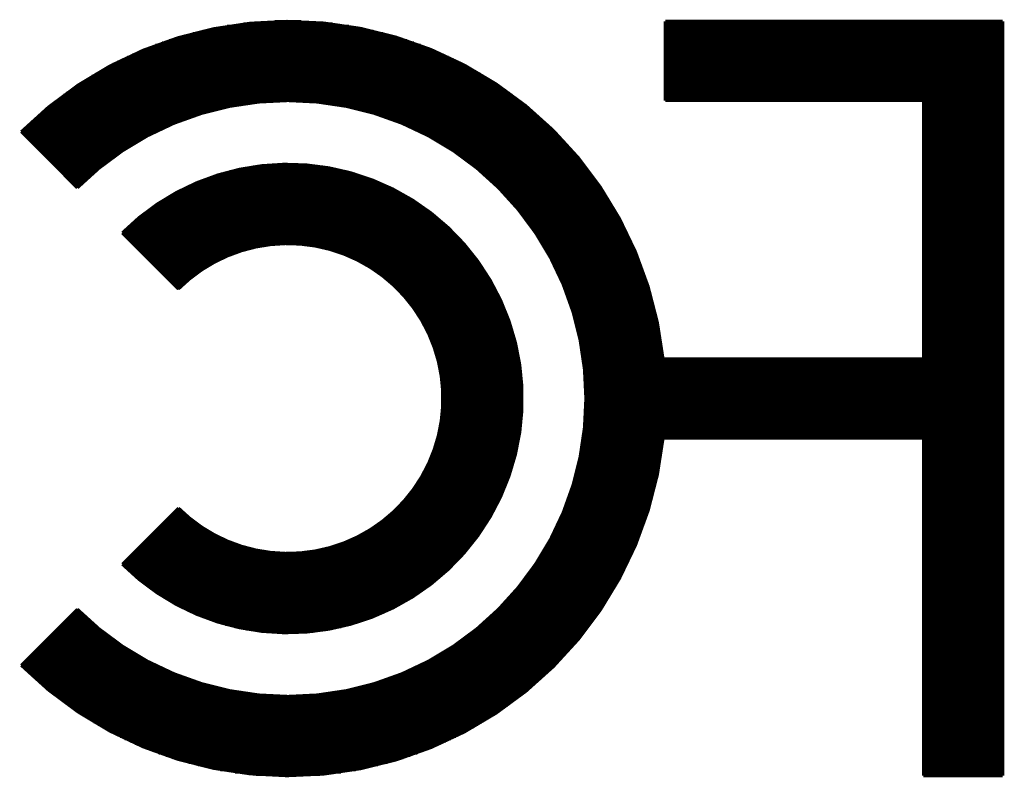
# Model space of a CAD drawing. Extents: x -181 to 108, y -18 to 160.
# Tile 15 of 18: x 47.44 to 57.05, y 53.06 to 60.45. Entities that reach past the tile are written whole.
import ezdxf

# ---------------------------------------------------------------- set-up
doc = ezdxf.new("R2010")
doc.units = 0
doc.layers.add('PACKAGE_GEOMETRY_SILKSCREEN_B', color=4, linetype='CONTINUOUS')

msp = doc.modelspace()

# ---------------------------------------------------------------- linework, layer by layer
at = {"layer": 'PACKAGE_GEOMETRY_SILKSCREEN_B', "const_width": 0.029464}
for points in [[(47.45863, 59.355736, -0.630642), (53.721762, 57.140856)], [(48.006, 58.808874, -2.414021), (48.006254, 54.697884)], [(48.444658, 58.369962, -2.414333), (48.444658, 55.136796)], [(48.99279, 57.822084, -2.414214), (48.99279, 55.684928)], [(53.722016, 56.366156, -0.630701), (47.45863, 54.150514)]]:
    msp.add_lwpolyline(points, format="xyb", dxfattribs=at)
for points in [[(50.18786, 60.432442), (49.93513, 60.432442)], [(53.74259, 60.434982), (53.74259, 59.659774)], [(57.036716, 60.434982), (53.74259, 60.434982)], [(57.036716, 60.432442), (53.74259, 60.432442)], [(57.036716, 53.07203), (57.036716, 60.434982)], [(50.892964, 60.339224), (49.230026, 60.339224)], [(50.785522, 60.362846), (49.337468, 60.362846)], [(50.658014, 60.38596), (49.464976, 60.38596)], [(50.493422, 60.409328), (49.629568, 60.409328)], [(57.036716, 60.409328), (53.74259, 60.409328)], [(57.036716, 60.38596), (53.74259, 60.38596)], [(57.036716, 60.362846), (53.74259, 60.362846)], [(57.036716, 60.339224), (53.74259, 60.339224)], [(51.223418, 60.246768), (48.899572, 60.246768)], [(51.150774, 60.269882), (48.972216, 60.269882)], [(51.072796, 60.292742), (49.050194, 60.292742)], [(50.98796, 60.31611), (49.13503, 60.31611)], [(57.036716, 60.31611), (53.74259, 60.31611)], [(57.036716, 60.292742), (53.74259, 60.292742)], [(57.036716, 60.269882), (53.74259, 60.269882)], [(57.036716, 60.246768), (53.74259, 60.246768)], [(51.527202, 60.130182), (48.595788, 60.130182)], [(51.472592, 60.153296), (48.650398, 60.153296)], [(51.414934, 60.176664), (48.708056, 60.176664)], [(51.354736, 60.199524), (48.768254, 60.199524)], [(51.290982, 60.2234), (48.832008, 60.2234)], [(57.036716, 60.2234), (53.74259, 60.2234)], [(57.036716, 60.199524), (53.74259, 60.199524)], [(57.036716, 60.176664), (53.74259, 60.176664)], [(57.036716, 60.153296), (53.74259, 60.153296)], [(57.036716, 60.130182), (53.74259, 60.130182)], [(51.725322, 60.036964), (48.397668, 60.036964)], [(51.678332, 60.060078), (48.444658, 60.060078)], [(51.630072, 60.083192), (48.492918, 60.083192)], [(51.579526, 60.106814), (48.543464, 60.106814)], [(57.036716, 60.106814), (53.74259, 60.106814)], [(57.036716, 60.083192), (53.74259, 60.083192)], [(57.036716, 60.060078), (53.74259, 60.060078)], [(57.036716, 60.036964), (53.74259, 60.036964)], [(51.89728, 59.944254), (48.22571, 59.944254)], [(51.856386, 59.967622), (48.266604, 59.967622)], [(51.813968, 59.990736), (48.309022, 59.990736)], [(51.770534, 60.014104), (48.352456, 60.014104)], [(57.036716, 60.014104), (53.74259, 60.014104)], [(57.036716, 59.990736), (53.74259, 59.990736)], [(57.036716, 59.967622), (53.74259, 59.967622)], [(57.036716, 59.944254), (53.74259, 59.944254)], [(52.050188, 59.851036), (48.072802, 59.851036)], [(52.013358, 59.87415), (48.109632, 59.87415)], [(51.975766, 59.897518), (48.147224, 59.897518)], [(51.937158, 59.920632), (48.185832, 59.920632)], [(57.036716, 59.920632), (53.74259, 59.920632)], [(57.036716, 59.897518), (53.74259, 59.897518)], [(57.036716, 59.87415), (53.74259, 59.87415)], [(57.036716, 59.851036), (53.74259, 59.851036)], [(52.188364, 59.757818), (47.934626, 59.757818)], [(52.154836, 59.780932), (47.968154, 59.780932)], [(52.121054, 59.805062), (48.001936, 59.805062)], [(52.086002, 59.828176), (48.036988, 59.828176)], [(57.036716, 59.828176), (53.74259, 59.828176)], [(57.036716, 59.805062), (53.74259, 59.805062)], [(57.036716, 59.780932), (53.74259, 59.780932)], [(57.036716, 59.757818), (53.74259, 59.757818)], [(52.31384, 59.664854), (47.80915, 59.664854)], [(52.283614, 59.688476), (47.839376, 59.688476)], [(52.252372, 59.71159), (47.870618, 59.71159)], [(52.220622, 59.734958), (47.902368, 59.734958)], [(57.036716, 59.734958), (53.74259, 59.734958)], [(57.036716, 59.71159), (53.74259, 59.71159)], [(57.036716, 59.688476), (53.74259, 59.688476)], [(57.036716, 59.664854), (53.74259, 59.664854)], [(53.74259, 59.659774), (56.261508, 59.659774)], [(56.261508, 59.659774), (56.261508, 57.140856)], [(49.353978, 59.572398), (47.693834, 59.572398)], [(49.454054, 59.595004), (47.721774, 59.595004)], [(49.57572, 59.618372), (47.750476, 59.618372)], [(49.741328, 59.641486), (47.779686, 59.641486)], [(52.343304, 59.641486), (50.381662, 59.641486)], [(52.372514, 59.618372), (50.54727, 59.618372)], [(52.401216, 59.595004), (50.668936, 59.595004)], [(52.429156, 59.572398), (50.769012, 59.572398)], [(57.036716, 59.641486), (56.261508, 59.641486)], [(57.036716, 59.618372), (56.261508, 59.618372)], [(57.036716, 59.595004), (56.261508, 59.595004)], [(57.036716, 59.572398), (56.261508, 59.572398)], [(49.053496, 59.478926), (47.587408, 59.478926)], [(49.11852, 59.502548), (47.613062, 59.502548)], [(49.189386, 59.525916), (47.639478, 59.525916)], [(49.26711, 59.54903), (47.666656, 59.54903)], [(52.456334, 59.54903), (50.85588, 59.54903)], [(52.483512, 59.525916), (50.933604, 59.525916)], [(52.509928, 59.502548), (51.00447, 59.502548)], [(52.535582, 59.478926), (51.06924, 59.478926)], [(57.036716, 59.54903), (56.261508, 59.54903)], [(57.036716, 59.525916), (56.261508, 59.525916)], [(57.036716, 59.502548), (56.261508, 59.502548)], [(57.036716, 59.478926), (56.261508, 59.478926)], [(48.782478, 59.36234), (47.46498, 59.36234)], [(48.830738, 59.38647), (47.488602, 59.38647)], [(48.882046, 59.409584), (47.512732, 59.409584)], [(48.935386, 59.432444), (47.537116, 59.432444)], [(48.992536, 59.455812), (47.562008, 59.455812)], [(52.560982, 59.455812), (51.130454, 59.455812)], [(52.585874, 59.432444), (51.18735, 59.432444)], [(52.610258, 59.409584), (51.240944, 59.409584)], [(52.634388, 59.38647), (51.292252, 59.38647)], [(52.65801, 59.36234), (51.340512, 59.36234)], [(57.036716, 59.455812), (56.261508, 59.455812)], [(57.036716, 59.432444), (56.261508, 59.432444)], [(57.036716, 59.409584), (56.261508, 59.409584)], [(57.036716, 59.38647), (56.261508, 59.38647)], [(57.036716, 59.36234), (56.261508, 59.36234)], [(47.458376, 59.356498), (48.006254, 58.80862)], [(48.735996, 59.339226), (47.475394, 59.339226)], [(48.691292, 59.316366), (47.498508, 59.316366)], [(48.648874, 59.293252), (47.521622, 59.293252)], [(48.60798, 59.269884), (47.54499, 59.269884)], [(52.681124, 59.339226), (51.386994, 59.339226)], [(52.703984, 59.316366), (51.431444, 59.316366)], [(52.726082, 59.293252), (51.474116, 59.293252)], [(52.74818, 59.269884), (51.51501, 59.269884)], [(57.036716, 59.339226), (56.261508, 59.339226)], [(57.036716, 59.316366), (56.261508, 59.316366)], [(57.036716, 59.293252), (56.261508, 59.293252)], [(57.036716, 59.269884), (56.261508, 59.269884)], [(48.568102, 59.24677), (47.568104, 59.24677)], [(48.530002, 59.223148), (47.591472, 59.223148)], [(48.493426, 59.19978), (47.614586, 59.19978)], [(48.457612, 59.176666), (47.637954, 59.176666)], [(52.76977, 59.24677), (51.554888, 59.24677)], [(52.791106, 59.223148), (51.592988, 59.223148)], [(52.811934, 59.19978), (51.629564, 59.19978)], [(52.832254, 59.176666), (51.665378, 59.176666)], [(57.036716, 59.24677), (56.261508, 59.24677)], [(57.036716, 59.223148), (56.261508, 59.223148)], [(57.036716, 59.19978), (56.261508, 59.19978)], [(57.036716, 59.176666), (56.261508, 59.176666)], [(48.422814, 59.153806), (47.661068, 59.153806)], [(48.38954, 59.130438), (47.684436, 59.130438)], [(48.356774, 59.107324), (47.70755, 59.107324)], [(48.325278, 59.08421), (47.730664, 59.08421)], [(52.85232, 59.153806), (51.700176, 59.153806)], [(52.872386, 59.130438), (51.73345, 59.130438)], [(52.89169, 59.107324), (51.766216, 59.107324)], [(52.910994, 59.08421), (51.797712, 59.08421)], [(57.036716, 59.153806), (56.261508, 59.153806)], [(57.036716, 59.130438), (56.261508, 59.130438)], [(57.036716, 59.107324), (56.261508, 59.107324)], [(57.036716, 59.08421), (56.261508, 59.08421)], [(48.294544, 59.060588), (47.754032, 59.060588)], [(48.264572, 59.03722), (47.777146, 59.03722)], [(48.235108, 59.014106), (47.800514, 59.014106)], [(48.20666, 58.991246), (47.824136, 58.991246)], [(50.53076, 58.991246), (49.59223, 58.991246)], [(50.401728, 59.014106), (49.721262, 59.014106)], [(50.16119, 59.03722), (49.9618, 59.03722)], [(52.930044, 59.060588), (51.828446, 59.060588)], [(52.948586, 59.03722), (51.858418, 59.03722)], [(52.96662, 59.014106), (51.887882, 59.014106)], [(52.984654, 58.991246), (51.91633, 58.991246)], [(57.036716, 59.060588), (56.261508, 59.060588)], [(57.036716, 59.03722), (56.261508, 59.03722)], [(57.036716, 59.014106), (56.261508, 59.014106)], [(57.036716, 58.991246), (56.261508, 58.991246)], [(48.179228, 58.967878), (47.84725, 58.967878)], [(48.15205, 58.944002), (47.870618, 58.944002)], [(48.125634, 58.920634), (47.893732, 58.920634)], [(48.09998, 58.897774), (47.9171, 58.897774)], [(50.853594, 58.897774), (49.269396, 58.897774)], [(50.787808, 58.920634), (49.335182, 58.920634)], [(50.714148, 58.944002), (49.408842, 58.944002)], [(50.630328, 58.967878), (49.492662, 58.967878)], [(53.002434, 58.967878), (51.943762, 58.967878)], [(53.019706, 58.944002), (51.97094, 58.944002)], [(53.036724, 58.920634), (51.997356, 58.920634)], [(53.053488, 58.897774), (52.02301, 58.897774)], [(57.036716, 58.967878), (56.261508, 58.967878)], [(57.036716, 58.944002), (56.261508, 58.944002)], [(57.036716, 58.920634), (56.261508, 58.920634)], [(57.036716, 58.897774), (56.261508, 58.897774)], [(48.074834, 58.87466), (47.940214, 58.87466)], [(48.05045, 58.851546), (47.963582, 58.851546)], [(48.026574, 58.828178), (47.986696, 58.828178)], [(51.07051, 58.804556), (49.05248, 58.804556)], [(51.021742, 58.828178), (49.101248, 58.828178)], [(50.969672, 58.851546), (49.153318, 58.851546)], [(50.9143, 58.87466), (49.20869, 58.87466)], [(53.070252, 58.87466), (52.048156, 58.87466)], [(53.086254, 58.851546), (52.07254, 58.851546)], [(53.10251, 58.828178), (52.096416, 58.828178)], [(53.118258, 58.804556), (52.120038, 58.804556)], [(57.036716, 58.87466), (56.261508, 58.87466)], [(57.036716, 58.851546), (56.261508, 58.851546)], [(57.036716, 58.828178), (56.261508, 58.828178)], [(57.036716, 58.804556), (56.261508, 58.804556)], [(51.240944, 58.7121), (48.882046, 58.7121)], [(51.20132, 58.735214), (48.92167, 58.735214)], [(51.159918, 58.758074), (48.963072, 58.758074)], [(51.116484, 58.781442), (49.006252, 58.781442)], [(53.133498, 58.781442), (52.142898, 58.781442)], [(53.148992, 58.758074), (52.165504, 58.758074)], [(53.163724, 58.735214), (52.187094, 58.735214)], [(53.178456, 58.7121), (52.208684, 58.7121)], [(57.036716, 58.781442), (56.261508, 58.781442)], [(57.036716, 58.758074), (56.261508, 58.758074)], [(57.036716, 58.735214), (56.261508, 58.735214)], [(57.036716, 58.7121), (56.261508, 58.7121)], [(51.415442, 58.595514), (48.707548, 58.595514)], [(51.383184, 58.618628), (48.739806, 58.618628)], [(51.349656, 58.641996), (48.773334, 58.641996)], [(51.314604, 58.665618), (48.808386, 58.665618)], [(51.27879, 58.688732), (48.8442, 58.688732)], [(53.192934, 58.688732), (52.229512, 58.688732)], [(53.207158, 58.665618), (52.250086, 58.665618)], [(53.221382, 58.641996), (52.270152, 58.641996)], [(53.235098, 58.618628), (52.28971, 58.618628)], [(53.24856, 58.595514), (52.309014, 58.595514)], [(57.036716, 58.688732), (56.261508, 58.688732)], [(57.036716, 58.665618), (56.261508, 58.665618)], [(57.036716, 58.641996), (56.261508, 58.641996)], [(57.036716, 58.618628), (56.261508, 58.618628)], [(57.036716, 58.595514), (56.261508, 58.595514)], [(51.533552, 58.502296), (48.589438, 58.502296)], [(51.505104, 58.52541), (48.617378, 58.52541)], [(51.476402, 58.54954), (48.646588, 58.54954)], [(51.446176, 58.572654), (48.67656, 58.572654)], [(53.261768, 58.572654), (52.328064, 58.572654)], [(53.274976, 58.54954), (52.346606, 58.54954)], [(53.28793, 58.52541), (52.36464, 58.52541)], [(53.300376, 58.502296), (52.38242, 58.502296)], [(57.036716, 58.572654), (56.261508, 58.572654)], [(57.036716, 58.54954), (56.261508, 58.54954)], [(57.036716, 58.52541), (56.261508, 58.52541)], [(57.036716, 58.502296), (56.261508, 58.502296)], [(51.637438, 58.409586), (48.485552, 58.409586)], [(51.612546, 58.432954), (48.51019, 58.432954)], [(51.587146, 58.456068), (48.535844, 58.456068)], [(51.56073, 58.479436), (48.56226, 58.479436)], [(53.313076, 58.479436), (52.399692, 58.479436)], [(53.325268, 58.456068), (52.41671, 58.456068)], [(53.336952, 58.432954), (52.43322, 58.432954)], [(53.34889, 58.409586), (52.44973, 58.409586)], [(57.036716, 58.479436), (56.261508, 58.479436)], [(57.036716, 58.456068), (56.261508, 58.456068)], [(57.036716, 58.432954), (56.261508, 58.432954)], [(57.036716, 58.409586), (56.261508, 58.409586)], [(48.444912, 58.369454), (48.993044, 57.82183)], [(51.684682, 58.36285), (48.45177, 58.36285)], [(51.661568, 58.385964), (48.461422, 58.385964)], [(51.707542, 58.339736), (48.474884, 58.339736)], [(51.72964, 58.316876), (48.497998, 58.316876)], [(53.360574, 58.385964), (52.465478, 58.385964)], [(53.372004, 58.36285), (52.481226, 58.36285)], [(53.38318, 58.339736), (52.496466, 58.339736)], [(53.394102, 58.316876), (52.511452, 58.316876)], [(57.036716, 58.385964), (56.261508, 58.385964)], [(57.036716, 58.36285), (56.261508, 58.36285)], [(57.036716, 58.339736), (56.261508, 58.339736)], [(57.036716, 58.316876), (56.261508, 58.316876)], [(51.75123, 58.293508), (48.521366, 58.293508)], [(51.772058, 58.270394), (48.54448, 58.270394)], [(49.831244, 58.247026), (48.567848, 58.247026)], [(49.712372, 58.223404), (48.590962, 58.223404)], [(51.792632, 58.247026), (50.291746, 58.247026)], [(51.81219, 58.223404), (50.410618, 58.223404)], [(53.405278, 58.293508), (52.52593, 58.293508)], [(53.415692, 58.270394), (52.540662, 58.270394)], [(53.426106, 58.247026), (52.554378, 58.247026)], [(53.436266, 58.223404), (52.568094, 58.223404)], [(57.036716, 58.293508), (56.261508, 58.293508)], [(57.036716, 58.270394), (56.261508, 58.270394)], [(57.036716, 58.247026), (56.261508, 58.247026)], [(57.036716, 58.223404), (56.261508, 58.223404)], [(49.625758, 58.20029), (48.61433, 58.20029)], [(49.554892, 58.176922), (48.637444, 58.176922)], [(49.493678, 58.154062), (48.660812, 58.154062)], [(49.439322, 58.130948), (48.684434, 58.130948)], [(51.831494, 58.20029), (50.497232, 58.20029)], [(51.850036, 58.176922), (50.568098, 58.176922)], [(51.868578, 58.154062), (50.629312, 58.154062)], [(51.886358, 58.130948), (50.683414, 58.130948)], [(53.446426, 58.20029), (52.582064, 58.20029)], [(53.456332, 58.176922), (52.595018, 58.176922)], [(53.46573, 58.154062), (52.607972, 58.154062)], [(53.475382, 58.130948), (52.620418, 58.130948)], [(57.036716, 58.20029), (56.261508, 58.20029)], [(57.036716, 58.176922), (56.261508, 58.176922)], [(57.036716, 58.154062), (56.261508, 58.154062)], [(57.036716, 58.130948), (56.261508, 58.130948)], [(49.3903, 58.107834), (48.707548, 58.107834)], [(49.345342, 58.083704), (48.730662, 58.083704)], [(49.303686, 58.060844), (48.75403, 58.060844)], [(49.265078, 58.03773), (48.777144, 58.03773)], [(51.90363, 58.107834), (50.73269, 58.107834)], [(51.920648, 58.083704), (50.777648, 58.083704)], [(51.937158, 58.060844), (50.819304, 58.060844)], [(51.952906, 58.03773), (50.857912, 58.03773)], [(53.48478, 58.107834), (52.633118, 58.107834)], [(53.49367, 58.083704), (52.645056, 58.083704)], [(53.502814, 58.060844), (52.65674, 58.060844)], [(53.51145, 58.03773), (52.668678, 58.03773)], [(57.036716, 58.107834), (56.261508, 58.107834)], [(57.036716, 58.083704), (56.261508, 58.083704)], [(57.036716, 58.060844), (56.261508, 58.060844)], [(57.036716, 58.03773), (56.261508, 58.03773)], [(49.228756, 58.014362), (48.800512, 58.014362)], [(49.194466, 57.991248), (48.823626, 57.991248)], [(49.162208, 57.967626), (48.846994, 57.967626)], [(49.131474, 57.944258), (48.870108, 57.944258)], [(49.102518, 57.921144), (48.893476, 57.921144)], [(51.968654, 58.014362), (50.894234, 58.014362)], [(51.98364, 57.991248), (50.928524, 57.991248)], [(51.998372, 57.967626), (50.960782, 57.967626)], [(52.012596, 57.944258), (50.991516, 57.944258)], [(52.02682, 57.921144), (51.020472, 57.921144)], [(53.520086, 58.014362), (52.680108, 58.014362)], [(53.528468, 57.991248), (52.69103, 57.991248)], [(53.536596, 57.967626), (52.701698, 57.967626)], [(53.54447, 57.944258), (52.712366, 57.944258)], [(53.552344, 57.921144), (52.722526, 57.921144)], [(57.036716, 58.014362), (56.261508, 58.014362)], [(57.036716, 57.991248), (56.261508, 57.991248)], [(57.036716, 57.967626), (56.261508, 57.967626)], [(57.036716, 57.944258), (56.261508, 57.944258)], [(57.036716, 57.921144), (56.261508, 57.921144)], [(49.074832, 57.898284), (48.91659, 57.898284)], [(49.048416, 57.87517), (48.939958, 57.87517)], [(49.02327, 57.851802), (48.963072, 57.851802)], [(48.999394, 57.828688), (48.986186, 57.828688)], [(52.040536, 57.898284), (51.048158, 57.898284)], [(52.05349, 57.87517), (51.074574, 57.87517)], [(52.066698, 57.851802), (51.09972, 57.851802)], [(52.079144, 57.828688), (51.123596, 57.828688)], [(53.560218, 57.898284), (52.732686, 57.898284)], [(53.567838, 57.87517), (52.742592, 57.87517)], [(53.575204, 57.851802), (52.75199, 57.851802)], [(53.582316, 57.828688), (52.761388, 57.828688)], [(57.036716, 57.898284), (56.261508, 57.898284)], [(57.036716, 57.87517), (56.261508, 57.87517)], [(57.036716, 57.851802), (56.261508, 57.851802)], [(57.036716, 57.828688), (56.261508, 57.828688)], [(52.091336, 57.805066), (51.146456, 57.805066)], [(52.103274, 57.781698), (51.168554, 57.781698)], [(52.114958, 57.758584), (51.18989, 57.758584)], [(52.126134, 57.735724), (51.209956, 57.735724)], [(53.589428, 57.805066), (52.770532, 57.805066)], [(53.596032, 57.781698), (52.779676, 57.781698)], [(53.60289, 57.758584), (52.788312, 57.758584)], [(53.60924, 57.735724), (52.796948, 57.735724)], [(57.036716, 57.805066), (56.261508, 57.805066)], [(57.036716, 57.781698), (56.261508, 57.781698)], [(57.036716, 57.758584), (56.261508, 57.758584)], [(57.036716, 57.735724), (56.261508, 57.735724)], [(52.137056, 57.712356), (51.229514, 57.712356)], [(52.147724, 57.689242), (51.248564, 57.689242)], [(52.157884, 57.665112), (51.26609, 57.665112)], [(52.16779, 57.642252), (51.283616, 57.642252)], [(53.615844, 57.712356), (52.804822, 57.712356)], [(53.621686, 57.689242), (52.81295, 57.689242)], [(53.628036, 57.665112), (52.820824, 57.665112)], [(53.633878, 57.642252), (52.828444, 57.642252)], [(57.036716, 57.712356), (56.261508, 57.712356)], [(57.036716, 57.689242), (56.261508, 57.689242)], [(57.036716, 57.665112), (56.261508, 57.665112)], [(57.036716, 57.642252), (56.261508, 57.642252)], [(52.177696, 57.619138), (51.300126, 57.619138)], [(52.186586, 57.596024), (51.316128, 57.596024)], [(52.19573, 57.572656), (51.331114, 57.572656)], [(52.204874, 57.549034), (51.3461, 57.549034)], [(53.639466, 57.619138), (52.83581, 57.619138)], [(53.645054, 57.596024), (52.842922, 57.596024)], [(53.650388, 57.572656), (52.84978, 57.572656)], [(53.655468, 57.549034), (52.856638, 57.549034)], [(57.036716, 57.619138), (56.261508, 57.619138)], [(57.036716, 57.596024), (56.261508, 57.596024)], [(57.036716, 57.572656), (56.261508, 57.572656)], [(57.036716, 57.549034), (56.261508, 57.549034)], [(52.213002, 57.52592), (51.360324, 57.52592)], [(52.221384, 57.502552), (51.373786, 57.502552)], [(52.229258, 57.479692), (51.38674, 57.479692)], [(52.237132, 57.456578), (51.399186, 57.456578)], [(53.660802, 57.52592), (52.862988, 57.52592)], [(53.665882, 57.502552), (52.869338, 57.502552)], [(53.670454, 57.479692), (52.875688, 57.479692)], [(53.674772, 57.456578), (52.88153, 57.456578)], [(57.036716, 57.52592), (56.261508, 57.52592)], [(57.036716, 57.502552), (56.261508, 57.502552)], [(57.036716, 57.479692), (56.261508, 57.479692)], [(57.036716, 57.456578), (56.261508, 57.456578)], [(52.244244, 57.43321), (51.411124, 57.43321)], [(52.251356, 57.410096), (51.422554, 57.410096)], [(52.258214, 57.386474), (51.433476, 57.386474)], [(52.264564, 57.36336), (51.444144, 57.36336)], [(53.679598, 57.43321), (52.887118, 57.43321)], [(53.683408, 57.410096), (52.892706, 57.410096)], [(53.68798, 57.386474), (52.89804, 57.386474)], [(53.69179, 57.36336), (52.902866, 57.36336)], [(57.036716, 57.43321), (56.261508, 57.43321)], [(57.036716, 57.410096), (56.261508, 57.410096)], [(57.036716, 57.386474), (56.261508, 57.386474)], [(57.036716, 57.36336), (56.261508, 57.36336)], [(52.271422, 57.339992), (51.45405, 57.339992)], [(52.277264, 57.317132), (51.463956, 57.317132)], [(52.282852, 57.294018), (51.472846, 57.294018)], [(52.288694, 57.27065), (51.481482, 57.27065)], [(53.695854, 57.339992), (52.907946, 57.339992)], [(53.699156, 57.317132), (52.912772, 57.317132)], [(53.702712, 57.294018), (52.91709, 57.294018)], [(53.706268, 57.27065), (52.921408, 57.27065)], [(57.036716, 57.339992), (56.261508, 57.339992)], [(57.036716, 57.317132), (56.261508, 57.317132)], [(57.036716, 57.294018), (56.261508, 57.294018)], [(57.036716, 57.27065), (56.261508, 57.27065)], [(52.293774, 57.246774), (51.489864, 57.246774)], [(52.298854, 57.223914), (51.497738, 57.223914)], [(52.30368, 57.200546), (51.505104, 57.200546)], [(52.307998, 57.177432), (51.511962, 57.177432)], [(52.312316, 57.154064), (51.518566, 57.154064)], [(53.70957, 57.246774), (52.925726, 57.246774)], [(53.712618, 57.223914), (52.929282, 57.223914)], [(53.715412, 57.200546), (52.933092, 57.200546)], [(53.718206, 57.177432), (52.936648, 57.177432)], [(53.721, 57.154064), (52.93995, 57.154064)], [(57.036716, 57.246774), (56.261508, 57.246774)], [(57.036716, 57.223914), (56.261508, 57.223914)], [(57.036716, 57.200546), (56.261508, 57.200546)], [(57.036716, 57.177432), (56.261508, 57.177432)], [(57.036716, 57.154064), (56.261508, 57.154064)], [(52.316126, 57.130442), (51.524916, 57.130442)], [(52.32019, 57.107328), (51.530504, 57.107328)], [(52.323746, 57.084214), (51.535838, 57.084214)], [(52.326794, 57.061354), (51.540918, 57.061354)], [(57.036716, 57.130442), (52.942998, 57.130442)], [(57.036716, 57.107328), (52.946046, 57.107328)], [(57.036716, 57.084214), (52.94884, 57.084214)], [(57.036716, 57.061354), (52.951126, 57.061354)], [(56.261508, 57.140856), (53.722016, 57.140856)], [(52.330096, 57.037986), (51.545744, 57.037986)], [(52.332636, 57.014872), (51.550062, 57.014872)], [(52.33543, 56.991504), (51.554126, 56.991504)], [(52.337462, 56.967882), (51.557428, 56.967882)], [(57.036716, 57.037986), (52.953666, 57.037986)], [(57.036716, 57.014872), (52.955952, 57.014872)], [(57.036716, 56.991504), (52.957984, 56.991504)], [(57.036716, 56.967882), (52.960016, 56.967882)], [(52.339748, 56.944768), (51.56073, 56.944768)], [(52.341526, 56.9214), (51.563524, 56.9214)], [(52.34305, 56.898286), (51.56581, 56.898286)], [(52.344574, 56.875426), (51.567842, 56.875426)], [(57.036716, 56.944768), (52.96154, 56.944768)], [(57.036716, 56.9214), (52.962556, 56.9214)], [(57.036716, 56.898286), (52.964334, 56.898286)], [(57.036716, 56.875426), (52.965096, 56.875426)], [(52.345844, 56.852312), (51.569366, 56.852312)], [(52.346606, 56.828182), (51.57089, 56.828182)], [(52.34686, 56.805322), (51.571652, 56.805322)], [(52.347622, 56.782208), (51.572414, 56.782208)], [(57.036716, 56.852312), (52.966112, 56.852312)], [(57.036716, 56.828182), (52.96662, 56.828182)], [(57.036716, 56.805322), (52.967382, 56.805322)], [(57.036716, 56.782208), (52.967382, 56.782208)], [(52.34686, 56.688736), (51.571398, 56.688736)], [(52.347368, 56.712104), (51.57216, 56.712104)], [(52.347622, 56.735726), (51.572414, 56.735726)], [(52.347622, 56.75884), (51.572922, 56.75884)], [(57.036716, 56.688736), (52.966874, 56.688736)], [(57.036716, 56.712104), (52.967382, 56.712104)], [(57.036716, 56.75884), (52.96789, 56.75884)], [(57.036716, 56.735726), (52.96789, 56.735726)], [(52.342288, 56.59628), (51.56454, 56.59628)], [(52.343812, 56.619648), (51.566572, 56.619648)], [(52.344828, 56.642254), (51.568604, 56.642254)], [(52.346098, 56.665622), (51.570128, 56.665622)], [(57.036716, 56.59628), (52.963572, 56.59628)], [(57.036716, 56.619648), (52.964588, 56.619648)], [(57.036716, 56.642254), (52.965858, 56.642254)], [(57.036716, 56.665622), (52.96662, 56.665622)], [(52.331112, 56.479694), (51.547776, 56.479694)], [(52.333906, 56.503062), (51.552094, 56.503062)], [(52.336192, 56.526176), (51.55565, 56.526176)], [(52.338732, 56.549798), (51.559206, 56.549798)], [(52.34051, 56.573166), (51.562, 56.573166)], [(57.036716, 56.479694), (52.954682, 56.479694)], [(57.036716, 56.503062), (52.957222, 56.503062)], [(57.036716, 56.526176), (52.958746, 56.526176)], [(57.036716, 56.549798), (52.960778, 56.549798)], [(57.036716, 56.573166), (52.962302, 56.573166)], [(52.318158, 56.386476), (51.52771, 56.386476)], [(52.321714, 56.40959), (51.533044, 56.40959)], [(52.32527, 56.43372), (51.538632, 56.43372)], [(52.328318, 56.456834), (51.543458, 56.456834)], [(57.036716, 56.386476), (52.944522, 56.386476)], [(57.036716, 56.40959), (52.947316, 56.40959)], [(57.036716, 56.43372), (52.95011, 56.43372)], [(57.036716, 56.456834), (52.952396, 56.456834)], [(52.30114, 56.29402), (51.501294, 56.29402)], [(52.305458, 56.317134), (51.508406, 56.317134)], [(52.310284, 56.340502), (51.51501, 56.340502)], [(52.314348, 56.363616), (51.521614, 56.363616)], [(53.713888, 56.29402), (52.93106, 56.29402)], [(53.716682, 56.317134), (52.934616, 56.317134)], [(53.719476, 56.340502), (52.938172, 56.340502)], [(53.722016, 56.363616), (52.941474, 56.363616)], [(53.722016, 56.365902), (56.261508, 56.365902)], [(56.261508, 56.365902), (56.261508, 53.07203)], [(57.036716, 56.363616), (56.261508, 56.363616)], [(57.036716, 56.340502), (56.261508, 56.340502)], [(57.036716, 56.317134), (56.261508, 56.317134)], [(57.036716, 56.29402), (56.261508, 56.29402)], [(52.280058, 56.201056), (51.468274, 56.201056)], [(52.285392, 56.223916), (51.47691, 56.223916)], [(52.29098, 56.24703), (51.485546, 56.24703)], [(52.29606, 56.270398), (51.493674, 56.270398)], [(53.700934, 56.201056), (52.91455, 56.201056)], [(53.70449, 56.223916), (52.918868, 56.223916)], [(53.708046, 56.24703), (52.923186, 56.24703)], [(53.711094, 56.270398), (52.92725, 56.270398)], [(57.036716, 56.270398), (56.261508, 56.270398)], [(57.036716, 56.24703), (56.261508, 56.24703)], [(57.036716, 56.223916), (56.261508, 56.223916)], [(57.036716, 56.201056), (56.261508, 56.201056)], [(52.254912, 56.107838), (51.428142, 56.107838)], [(52.261516, 56.13146), (51.438556, 56.13146)], [(52.267866, 56.154574), (51.44897, 56.154574)], [(52.273962, 56.177688), (51.458622, 56.177688)], [(53.68544, 56.107838), (52.895246, 56.107838)], [(53.689758, 56.13146), (52.90058, 56.13146)], [(53.693822, 56.154574), (52.905152, 56.154574)], [(53.697378, 56.177688), (52.910232, 56.177688)], [(57.036716, 56.177688), (56.261508, 56.177688)], [(57.036716, 56.154574), (56.261508, 56.154574)], [(57.036716, 56.13146), (56.261508, 56.13146)], [(57.036716, 56.107838), (56.261508, 56.107838)], [(52.225194, 56.015128), (51.379882, 56.015128)], [(52.233068, 56.038496), (51.392582, 56.038496)], [(52.240688, 56.061356), (51.405282, 56.061356)], [(52.2478, 56.08447), (51.416712, 56.08447)], [(53.66766, 56.015128), (52.872386, 56.015128)], [(53.672486, 56.038496), (52.878482, 56.038496)], [(53.677312, 56.061356), (52.884324, 56.061356)], [(53.68163, 56.08447), (52.889912, 56.08447)], [(57.036716, 56.08447), (56.261508, 56.08447)], [(57.036716, 56.061356), (56.261508, 56.061356)], [(57.036716, 56.038496), (56.261508, 56.038496)], [(57.036716, 56.015128), (56.261508, 56.015128)], [(52.190904, 55.92191), (51.32324, 55.92191)], [(52.200048, 55.945024), (51.338226, 55.945024)], [(52.208684, 55.967884), (51.352704, 55.967884)], [(52.217066, 55.991252), (51.366674, 55.991252)], [(53.647594, 55.92191), (52.846224, 55.92191)], [(53.652928, 55.945024), (52.853336, 55.945024)], [(53.658008, 55.967884), (52.859432, 55.967884)], [(53.663088, 55.991252), (52.86629, 55.991252)], [(57.036716, 55.991252), (56.261508, 55.991252)], [(57.036716, 55.967884), (56.261508, 55.967884)], [(57.036716, 55.945024), (56.261508, 55.945024)], [(57.036716, 55.92191), (56.261508, 55.92191)], [(52.15255, 55.828692), (51.2572, 55.828692)], [(52.16271, 55.851806), (51.274472, 55.851806)], [(52.172616, 55.875428), (51.29149, 55.875428)], [(52.182014, 55.898796), (51.308, 55.898796)], [(53.624988, 55.828692), (52.816506, 55.828692)], [(53.63083, 55.851806), (52.82438, 55.851806)], [(53.636164, 55.875428), (52.832, 55.875428)], [(53.64226, 55.898796), (52.839112, 55.898796)], [(57.036716, 55.898796), (56.261508, 55.898796)], [(57.036716, 55.875428), (56.261508, 55.875428)], [(57.036716, 55.851806), (56.261508, 55.851806)], [(57.036716, 55.828692), (56.261508, 55.828692)], [(52.097432, 55.712868), (51.157124, 55.712868)], [(52.108608, 55.735982), (51.178714, 55.735982)], [(52.120038, 55.75935), (51.199796, 55.75935)], [(52.131214, 55.782464), (51.219862, 55.782464)], [(52.142136, 55.805324), (51.238658, 55.805324)], [(53.592476, 55.712868), (52.77485, 55.712868)], [(53.599334, 55.735982), (52.783994, 55.735982)], [(53.605938, 55.75935), (52.79263, 55.75935)], [(53.612288, 55.782464), (52.800758, 55.782464)], [(53.618638, 55.805324), (52.808632, 55.805324)], [(57.036716, 55.805324), (56.261508, 55.805324)], [(57.036716, 55.782464), (56.261508, 55.782464)], [(57.036716, 55.75935), (56.261508, 55.75935)], [(57.036716, 55.735982), (56.261508, 55.735982)], [(57.036716, 55.712868), (56.261508, 55.712868)], [(48.993044, 55.684928), (48.444912, 55.136796)], [(49.062386, 55.619904), (48.927512, 55.619904)], [(49.036224, 55.642764), (48.95088, 55.642764)], [(49.01184, 55.665878), (48.973994, 55.665878)], [(52.046886, 55.619904), (51.060604, 55.619904)], [(52.05984, 55.642764), (51.086766, 55.642764)], [(52.07254, 55.665878), (51.11115, 55.665878)], [(52.084986, 55.689246), (51.134772, 55.689246)], [(53.563774, 55.619904), (52.737512, 55.619904)], [(53.571394, 55.642764), (52.747418, 55.642764)], [(53.578506, 55.665878), (52.756816, 55.665878)], [(53.585618, 55.689246), (52.765706, 55.689246)], [(57.036716, 55.689246), (56.261508, 55.689246)], [(57.036716, 55.665878), (56.261508, 55.665878)], [(57.036716, 55.642764), (56.261508, 55.642764)], [(57.036716, 55.619904), (56.261508, 55.619904)], [(49.178718, 55.526686), (48.834802, 55.526686)], [(49.147222, 55.549546), (48.857916, 55.549546)], [(49.117504, 55.57266), (48.881284, 55.57266)], [(49.089056, 55.59679), (48.904398, 55.59679)], [(51.990498, 55.526686), (50.944272, 55.526686)], [(52.00523, 55.549546), (50.975768, 55.549546)], [(52.019708, 55.57266), (51.005486, 55.57266)], [(52.033424, 55.59679), (51.033934, 55.59679)], [(53.532278, 55.526686), (52.69611, 55.526686)], [(53.54066, 55.549546), (52.706778, 55.549546)], [(53.548534, 55.57266), (52.717446, 55.57266)], [(53.556408, 55.59679), (52.727606, 55.59679)], [(57.036716, 55.59679), (56.261508, 55.59679)], [(57.036716, 55.57266), (56.261508, 55.57266)], [(57.036716, 55.549546), (56.261508, 55.549546)], [(57.036716, 55.526686), (56.261508, 55.526686)], [(49.325276, 55.433214), (48.741838, 55.433214)], [(49.284636, 55.456836), (48.764952, 55.456836)], [(49.247298, 55.480204), (48.78832, 55.480204)], [(49.211992, 55.503318), (48.811434, 55.503318)], [(51.928522, 55.433214), (50.797714, 55.433214)], [(51.944524, 55.456836), (50.838354, 55.456836)], [(51.960272, 55.480204), (50.875692, 55.480204)], [(51.975766, 55.503318), (50.910998, 55.503318)], [(53.497988, 55.433214), (52.650898, 55.433214)], [(53.506878, 55.456836), (52.662582, 55.456836)], [(53.515514, 55.480204), (52.674012, 55.480204)], [(53.52415, 55.503318), (52.685188, 55.503318)], [(57.036716, 55.503318), (56.261508, 55.503318)], [(57.036716, 55.480204), (56.261508, 55.480204)], [(57.036716, 55.456836), (56.261508, 55.456836)], [(57.036716, 55.433214), (56.261508, 55.433214)], [(49.524412, 55.340758), (48.648874, 55.340758)], [(49.467008, 55.364126), (48.672242, 55.364126)], [(49.415446, 55.386986), (48.695356, 55.386986)], [(49.368202, 55.4101), (48.71847, 55.4101)], [(51.85918, 55.340758), (50.598578, 55.340758)], [(51.877214, 55.364126), (50.655982, 55.364126)], [(51.894486, 55.386986), (50.707544, 55.386986)], [(51.911758, 55.4101), (50.754788, 55.4101)], [(53.46065, 55.340758), (52.601368, 55.340758)], [(53.470556, 55.364126), (52.614322, 55.364126)], [(53.479954, 55.386986), (52.626514, 55.386986)], [(53.489098, 55.4101), (52.638706, 55.4101)], [(57.036716, 55.4101), (56.261508, 55.4101)], [(57.036716, 55.386986), (56.261508, 55.386986)], [(57.036716, 55.364126), (56.261508, 55.364126)], [(57.036716, 55.340758), (56.261508, 55.340758)], [(49.931574, 55.24754), (48.555656, 55.24754)], [(49.767744, 55.270654), (48.57877, 55.270654)], [(49.668176, 55.294276), (48.602138, 55.294276)], [(49.590198, 55.317644), (48.62576, 55.317644)], [(51.781964, 55.24754), (50.191416, 55.24754)], [(51.80203, 55.270654), (50.355246, 55.270654)], [(51.821334, 55.294276), (50.454814, 55.294276)], [(51.840638, 55.317644), (50.532792, 55.317644)], [(53.420518, 55.24754), (52.547266, 55.24754)], [(53.431186, 55.270654), (52.560982, 55.270654)], [(53.441092, 55.294276), (52.574952, 55.294276)], [(53.451252, 55.317644), (52.58816, 55.317644)], [(57.036716, 55.317644), (56.261508, 55.317644)], [(57.036716, 55.294276), (56.261508, 55.294276)], [(57.036716, 55.270654), (56.261508, 55.270654)], [(57.036716, 55.24754), (56.261508, 55.24754)], [(51.695858, 55.155084), (48.462692, 55.155084)], [(51.71821, 55.178198), (48.485806, 55.178198)], [(51.740308, 55.201312), (48.509174, 55.201312)], [(51.761136, 55.224172), (48.532288, 55.224172)], [(53.377592, 55.155084), (52.488592, 55.155084)], [(53.388768, 55.178198), (52.503578, 55.178198)], [(53.39969, 55.201312), (52.518564, 55.201312)], [(53.410358, 55.224172), (52.533042, 55.224172)], [(57.036716, 55.224172), (56.261508, 55.224172)], [(57.036716, 55.201312), (56.261508, 55.201312)], [(57.036716, 55.178198), (56.261508, 55.178198)], [(57.036716, 55.155084), (56.261508, 55.155084)], [(51.672998, 55.130954), (48.449992, 55.130954)], [(51.648868, 55.108094), (48.473614, 55.108094)], [(51.624484, 55.08498), (48.498506, 55.08498)], [(51.599338, 55.061612), (48.523652, 55.061612)], [(51.573176, 55.038498), (48.54956, 55.038498)], [(53.318918, 55.038498), (52.40782, 55.038498)], [(53.33111, 55.061612), (52.424584, 55.061612)], [(53.343048, 55.08498), (52.441094, 55.08498)], [(53.354732, 55.108094), (52.457096, 55.108094)], [(53.366162, 55.130954), (52.472844, 55.130954)], [(57.036716, 55.130954), (56.261508, 55.130954)], [(57.036716, 55.108094), (56.261508, 55.108094)], [(57.036716, 55.08498), (56.261508, 55.08498)], [(57.036716, 55.061612), (56.261508, 55.061612)], [(57.036716, 55.038498), (56.261508, 55.038498)], [(51.546506, 55.014876), (48.576484, 55.014876)], [(51.519074, 54.991508), (48.603916, 54.991508)], [(51.490626, 54.968394), (48.632364, 54.968394)], [(51.461162, 54.945534), (48.661828, 54.945534)], [(53.268118, 54.945534), (52.336954, 54.945534)], [(53.281072, 54.968394), (52.355242, 54.968394)], [(53.29428, 54.991508), (52.373276, 54.991508)], [(53.306472, 55.014876), (52.390548, 55.014876)], [(57.036716, 55.014876), (56.261508, 55.014876)], [(57.036716, 54.991508), (56.261508, 54.991508)], [(57.036716, 54.968394), (56.261508, 54.968394)], [(57.036716, 54.945534), (56.261508, 54.945534)], [(51.430428, 54.92242), (48.692562, 54.92242)], [(51.398424, 54.899052), (48.724566, 54.899052)], [(51.365912, 54.875938), (48.757078, 54.875938)], [(51.331622, 54.852316), (48.791368, 54.852316)], [(53.213762, 54.852316), (52.259992, 54.852316)], [(53.227986, 54.875938), (52.27955, 54.875938)], [(53.241448, 54.899052), (52.299362, 54.899052)], [(53.25491, 54.92242), (52.318158, 54.92242)], [(57.036716, 54.92242), (56.261508, 54.92242)], [(57.036716, 54.899052), (56.261508, 54.899052)], [(57.036716, 54.875938), (56.261508, 54.875938)], [(57.036716, 54.852316), (56.261508, 54.852316)], [(51.296062, 54.828948), (48.826928, 54.828948)], [(51.259232, 54.805834), (48.863758, 54.805834)], [(51.220624, 54.782974), (48.902366, 54.782974)], [(51.179984, 54.759606), (48.943006, 54.759606)], [(53.15585, 54.759606), (52.175664, 54.759606)], [(53.170836, 54.782974), (52.197762, 54.782974)], [(53.185568, 54.805834), (52.218844, 54.805834)], [(53.199792, 54.828948), (52.239418, 54.828948)], [(57.036716, 54.828948), (56.261508, 54.828948)], [(57.036716, 54.805834), (56.261508, 54.805834)], [(57.036716, 54.782974), (56.261508, 54.782974)], [(57.036716, 54.759606), (56.261508, 54.759606)], [(48.006254, 54.697884), (47.458376, 54.15026)], [(48.038766, 54.666388), (47.974504, 54.666388)], [(48.015144, 54.689502), (47.997618, 54.689502)], [(51.137566, 54.736492), (48.985424, 54.736492)], [(51.092608, 54.712362), (49.029874, 54.712362)], [(51.045364, 54.689502), (49.077626, 54.689502)], [(50.995072, 54.666388), (49.127918, 54.666388)], [(53.094128, 54.666388), (52.084224, 54.666388)], [(53.109876, 54.689502), (52.107846, 54.689502)], [(53.125624, 54.712362), (52.131214, 54.712362)], [(53.141118, 54.736492), (52.153566, 54.736492)], [(57.036716, 54.736492), (56.261508, 54.736492)], [(57.036716, 54.712362), (56.261508, 54.712362)], [(57.036716, 54.689502), (56.261508, 54.689502)], [(57.036716, 54.666388), (56.261508, 54.666388)], [(48.13935, 54.57317), (47.88154, 54.57317)], [(48.113442, 54.596284), (47.904908, 54.596284)], [(48.087788, 54.619906), (47.928022, 54.619906)], [(48.06315, 54.643274), (47.951136, 54.643274)], [(50.941478, 54.643274), (49.181512, 54.643274)], [(50.883566, 54.619906), (49.239424, 54.619906)], [(50.820066, 54.596284), (49.302924, 54.596284)], [(50.75047, 54.57317), (49.37252, 54.57317)], [(53.028088, 54.57317), (51.98364, 54.57317)], [(53.044852, 54.596284), (52.009548, 54.596284)], [(53.061362, 54.619906), (52.035202, 54.619906)], [(53.078126, 54.643274), (52.05984, 54.643274)], [(57.036716, 54.643274), (56.261508, 54.643274)], [(57.036716, 54.619906), (56.261508, 54.619906)], [(57.036716, 54.596284), (56.261508, 54.596284)], [(57.036716, 54.57317), (56.261508, 54.57317)], [(48.250348, 54.48046), (47.788576, 54.48046)], [(48.221646, 54.503828), (47.811944, 54.503828)], [(48.193452, 54.526942), (47.835058, 54.526942)], [(48.166274, 54.549802), (47.858426, 54.549802)], [(50.672238, 54.549802), (49.450752, 54.549802)], [(50.581052, 54.526942), (49.541684, 54.526942)], [(50.469038, 54.503828), (49.653952, 54.503828)], [(50.308002, 54.48046), (49.814988, 54.48046)], [(52.957222, 54.48046), (51.872388, 54.48046)], [(52.975256, 54.503828), (51.901344, 54.503828)], [(52.993036, 54.526942), (51.929538, 54.526942)], [(53.010816, 54.549802), (51.956716, 54.549802)], [(57.036716, 54.549802), (56.261508, 54.549802)], [(57.036716, 54.526942), (56.261508, 54.526942)], [(57.036716, 54.503828), (56.261508, 54.503828)], [(57.036716, 54.48046), (56.261508, 54.48046)], [(48.373792, 54.387242), (47.695866, 54.387242)], [(48.341534, 54.41061), (47.71898, 54.41061)], [(48.310292, 54.433724), (47.742094, 54.433724)], [(48.280066, 54.457346), (47.765462, 54.457346)], [(52.882038, 54.387242), (51.749198, 54.387242)], [(52.901342, 54.41061), (51.781456, 54.41061)], [(52.920138, 54.433724), (51.812698, 54.433724)], [(52.93868, 54.457346), (51.842924, 54.457346)], [(57.036716, 54.457346), (56.261508, 54.457346)], [(57.036716, 54.433724), (56.261508, 54.433724)], [(57.036716, 54.41061), (56.261508, 54.41061)], [(57.036716, 54.387242), (56.261508, 54.387242)], [(48.54956, 54.271164), (47.57928, 54.271164)], [(48.512222, 54.294024), (47.602394, 54.294024)], [(48.476154, 54.3179), (47.625762, 54.3179)], [(48.440594, 54.341268), (47.648876, 54.341268)], [(48.406812, 54.364382), (47.672244, 54.364382)], [(52.77993, 54.271164), (51.573176, 54.271164)], [(52.800758, 54.294024), (51.610768, 54.294024)], [(52.82184, 54.3179), (51.646836, 54.3179)], [(52.84216, 54.341268), (51.682396, 54.341268)], [(52.862226, 54.364382), (51.716178, 54.364382)], [(57.036716, 54.364382), (56.261508, 54.364382)], [(57.036716, 54.341268), (56.261508, 54.341268)], [(57.036716, 54.3179), (56.261508, 54.3179)], [(57.036716, 54.294024), (56.261508, 54.294024)], [(57.036716, 54.271164), (56.261508, 54.271164)], [(48.714152, 54.177692), (47.486316, 54.177692)], [(48.670972, 54.201314), (47.50943, 54.201314)], [(48.628808, 54.224682), (47.532798, 54.224682)], [(48.588676, 54.247796), (47.555912, 54.247796)], [(52.6923, 54.177692), (51.408838, 54.177692)], [(52.714652, 54.201314), (51.452018, 54.201314)], [(52.73675, 54.224682), (51.494182, 54.224682)], [(52.758848, 54.247796), (51.534314, 54.247796)], [(57.036716, 54.247796), (56.261508, 54.247796)], [(57.036716, 54.224682), (56.261508, 54.224682)], [(57.036716, 54.201314), (56.261508, 54.201314)], [(57.036716, 54.177692), (56.261508, 54.177692)], [(48.759618, 54.154578), (47.462948, 54.154578)], [(48.807116, 54.131464), (47.477172, 54.131464)], [(48.857154, 54.108096), (47.500794, 54.108096)], [(48.909478, 54.085236), (47.525178, 54.085236)], [(52.597812, 54.085236), (51.213512, 54.085236)], [(52.622196, 54.108096), (51.265836, 54.108096)], [(52.645818, 54.131464), (51.315874, 54.131464)], [(52.668932, 54.154578), (51.363118, 54.154578)], [(57.036716, 54.154578), (56.261508, 54.154578)], [(57.036716, 54.131464), (56.261508, 54.131464)], [(57.036716, 54.108096), (56.261508, 54.108096)], [(57.036716, 54.085236), (56.261508, 54.085236)], [(48.965104, 54.062122), (47.55007, 54.062122)], [(49.023778, 54.038754), (47.574962, 54.038754)], [(49.08677, 54.015132), (47.60087, 54.015132)], [(49.154842, 53.992018), (47.626778, 53.992018)], [(52.496212, 53.992018), (50.968148, 53.992018)], [(52.52212, 54.015132), (51.03622, 54.015132)], [(52.548028, 54.038754), (51.099212, 54.038754)], [(52.57292, 54.062122), (51.157886, 54.062122)], [(57.036716, 54.062122), (56.261508, 54.062122)], [(57.036716, 54.038754), (56.261508, 54.038754)], [(57.036716, 54.015132), (56.261508, 54.015132)], [(57.036716, 53.992018), (56.261508, 53.992018)], [(49.228756, 53.96865), (47.653702, 53.96865)], [(49.311052, 53.945536), (47.68088, 53.945536)], [(49.404016, 53.922676), (47.708312, 53.922676)], [(49.513744, 53.899562), (47.73676, 53.899562)], [(52.38623, 53.899562), (50.609246, 53.899562)], [(52.414678, 53.922676), (50.718974, 53.922676)], [(52.44211, 53.945536), (50.811938, 53.945536)], [(52.469288, 53.96865), (50.894234, 53.96865)], [(57.036716, 53.96865), (56.261508, 53.96865)], [(57.036716, 53.945536), (56.261508, 53.945536)], [(57.036716, 53.922676), (56.261508, 53.922676)], [(57.036716, 53.899562), (56.261508, 53.899562)], [(49.65319, 53.875432), (47.765462, 53.875432)], [(49.881536, 53.852572), (47.794926, 53.852572)], [(52.298092, 53.829458), (47.824898, 53.829458)], [(52.267358, 53.80609), (47.855632, 53.80609)], [(52.328064, 53.852572), (50.241454, 53.852572)], [(52.357528, 53.875432), (50.4698, 53.875432)], [(57.036716, 53.875432), (56.261508, 53.875432)], [(57.036716, 53.852572), (56.261508, 53.852572)], [(57.036716, 53.829458), (56.261508, 53.829458)], [(57.036716, 53.80609), (56.261508, 53.80609)], [(52.235862, 53.782976), (47.887128, 53.782976)], [(52.204112, 53.759354), (47.918878, 53.759354)], [(52.170838, 53.735986), (47.952152, 53.735986)], [(52.137564, 53.712872), (47.985426, 53.712872)], [(57.036716, 53.782976), (56.261508, 53.782976)], [(57.036716, 53.759354), (56.261508, 53.759354)], [(57.036716, 53.735986), (56.261508, 53.735986)], [(57.036716, 53.712872), (56.261508, 53.712872)], [(52.102766, 53.689504), (48.020224, 53.689504)], [(52.06746, 53.666898), (48.05553, 53.666898)], [(52.031138, 53.64353), (48.091852, 53.64353)], [(51.994054, 53.620416), (48.128936, 53.620416)], [(51.955954, 53.597048), (48.167036, 53.597048)], [(57.036716, 53.689504), (56.261508, 53.689504)], [(57.036716, 53.666898), (56.261508, 53.666898)], [(57.036716, 53.64353), (56.261508, 53.64353)], [(57.036716, 53.620416), (56.261508, 53.620416)], [(57.036716, 53.597048), (56.261508, 53.597048)], [(51.916584, 53.573426), (48.206406, 53.573426)], [(51.875944, 53.550312), (48.247046, 53.550312)], [(51.834288, 53.526944), (48.288702, 53.526944)], [(51.791362, 53.504084), (48.331628, 53.504084)], [(57.036716, 53.573426), (56.261508, 53.573426)], [(57.036716, 53.550312), (56.261508, 53.550312)], [(57.036716, 53.526944), (56.261508, 53.526944)], [(57.036716, 53.504084), (56.261508, 53.504084)], [(51.746912, 53.48097), (48.37557, 53.48097)], [(51.701192, 53.45684), (48.421798, 53.45684)], [(51.653694, 53.433726), (48.469296, 53.433726)], [(51.60391, 53.410866), (48.51908, 53.410866)], [(57.036716, 53.48097), (56.261508, 53.48097)], [(57.036716, 53.45684), (56.261508, 53.45684)], [(57.036716, 53.433726), (56.261508, 53.433726)], [(57.036716, 53.410866), (56.261508, 53.410866)], [(51.552856, 53.387752), (48.570134, 53.387752)], [(51.499262, 53.364384), (48.623728, 53.364384)], [(51.442874, 53.34127), (48.680116, 53.34127)], [(51.3842, 53.317648), (48.738536, 53.317648)], [(57.036716, 53.387752), (56.261508, 53.387752)], [(57.036716, 53.364384), (56.261508, 53.364384)], [(57.036716, 53.34127), (56.261508, 53.34127)], [(57.036716, 53.317648), (56.261508, 53.317648)], [(51.322224, 53.29428), (48.800766, 53.29428)], [(51.256438, 53.271166), (48.866552, 53.271166)], [(51.186334, 53.248306), (48.936656, 53.248306)], [(51.11115, 53.224938), (49.01184, 53.224938)], [(57.036716, 53.29428), (56.261508, 53.29428)], [(57.036716, 53.271166), (56.261508, 53.271166)], [(57.036716, 53.248306), (56.261508, 53.248306)], [(57.036716, 53.224938), (56.261508, 53.224938)], [(51.029616, 53.201824), (49.093374, 53.201824)], [(50.939954, 53.17871), (49.183036, 53.17871)], [(50.839116, 53.155088), (49.283874, 53.155088)], [(50.72253, 53.13172), (49.40046, 53.13172)], [(57.036716, 53.201824), (56.261508, 53.201824)], [(57.036716, 53.17871), (56.261508, 53.17871)], [(57.036716, 53.155088), (56.261508, 53.155088)], [(57.036716, 53.13172), (56.261508, 53.13172)], [(50.579274, 53.108606), (49.543716, 53.108606)], [(50.37455, 53.085746), (49.74844, 53.085746)], [(57.036716, 53.108606), (56.261508, 53.108606)], [(57.036716, 53.085746), (56.261508, 53.085746)], [(56.261508, 53.07203), (57.036716, 53.07203)]]:
    msp.add_lwpolyline(points, dxfattribs=at)

doc.saveas('drawing.dxf')
